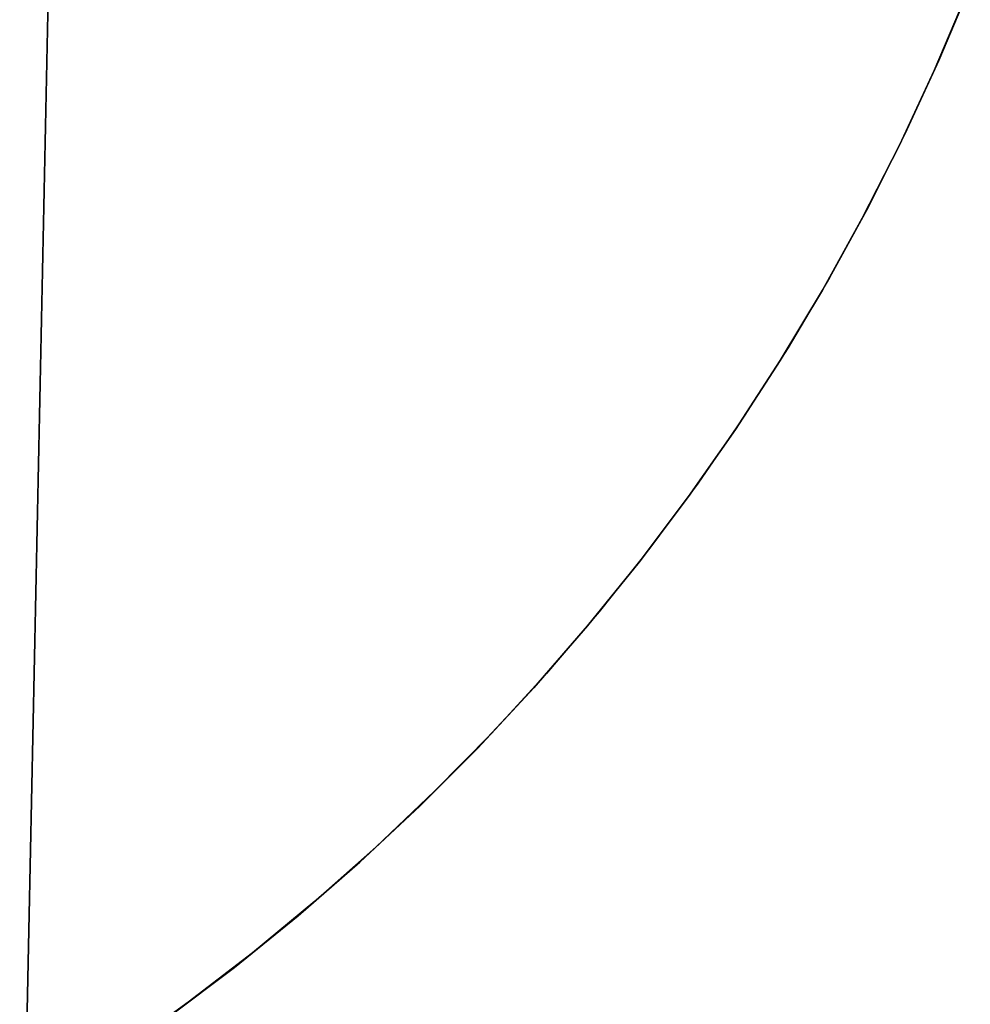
# Model space of a CAD drawing. Header units: millimetres. Extents: x -273 to 273, y -240 to 302.
# Tile 49 of 256: x -157.8 to -152.55, y -163.42 to -157.98. Entities that reach past the tile are written whole.
import ezdxf

# ---------------------------------------------------------------- set-up
doc = ezdxf.new("R2010")
doc.units = ezdxf.units.MM
doc.header["$MEASUREMENT"] = 0
doc.layers.add('IGES level 1', color=7, linetype='Continuous', true_color=0x3e413d)
doc.layers.add('IGES level 2', color=7, linetype='Continuous', true_color=0x008000)

msp = doc.modelspace()

# ---------------------------------------------------------------- linework, layer by layer
at = {"layer": 'IGES level 1'}
for p, q in [((-152.5485, -157.7927, 416.6101), (-152.7221, -158.2066, 416.6101)), ((-152.7483, -158.2634, 417.5686), (-152.5711, -157.8456, 417.5497)), ((-152.571, -157.8456, 414.1479), (-152.7483, -158.2633, 414.1667)), ((-152.7483, -158.2633, 414.1669), (-152.571, -157.8456, 414.148)), ((-152.5711, -157.8456, 417.5498), (-152.7483, -158.2634, 417.5687)), ((-152.7221, -158.2066, 416.6101), (-152.9098, -158.6142, 416.6101)), ((-152.94, -158.6746, 417.5884), (-152.7483, -158.2634, 417.5686)), ((-152.7483, -158.2634, 417.5687), (-152.94, -158.6746, 417.5885)), ((-152.7483, -158.2633, 414.1667), (-152.9399, -158.6746, 414.1865)), ((-152.9399, -158.6746, 414.1866), (-152.7483, -158.2633, 414.1669)), ((-152.9098, -158.6142, 416.6101), (-153.1114, -159.0151, 416.6101)), ((-153.1458, -159.0789, 417.609), (-152.94, -158.6746, 417.5884)), ((-152.9399, -158.6746, 414.1865), (-153.1458, -159.0789, 414.207)), ((-153.1458, -159.0789, 414.2072), (-152.9399, -158.6746, 414.1866)), ((-152.94, -158.6746, 417.5885), (-153.1458, -159.0789, 417.6091)), ((-153.1114, -159.0151, 416.6101), (-153.3268, -159.4088, 416.6101)), ((-153.3656, -159.4758, 417.6304), (-153.1458, -159.0789, 417.609)), ((-153.1458, -159.0789, 414.207), (-153.3656, -159.4758, 414.2284)), ((-153.3656, -159.4758, 414.2285), (-153.1458, -159.0789, 414.2072)), ((-153.1458, -159.0789, 417.6091), (-153.3656, -159.4758, 417.6305)), ((-153.3268, -159.4088, 416.6101), (-153.5557, -159.7949, 416.6101)), ((-153.5991, -159.8647, 417.6526), (-153.3656, -159.4758, 417.6304)), ((-153.3656, -159.4758, 414.2284), (-153.5991, -159.8647, 414.2505)), ((-153.5991, -159.8647, 414.2507), (-153.3656, -159.4758, 414.2285)), ((-153.3656, -159.4758, 417.6305), (-153.5991, -159.8647, 417.6527)), ((-153.5557, -159.7949, 416.6101), (-153.7977, -160.1728, 416.6101)), ((-153.846, -160.2452, 417.6755), (-153.5991, -159.8647, 417.6526)), ((-153.5991, -159.8647, 414.2505), (-153.846, -160.2452, 414.2734)), ((-153.846, -160.2452, 414.2736), (-153.5991, -159.8647, 414.2507)), ((-153.5991, -159.8647, 417.6527), (-153.846, -160.2452, 417.6756)), ((-153.7977, -160.1728, 416.6101), (-154.0526, -160.5421, 416.6101)), ((-154.106, -160.6169, 417.6991), (-153.846, -160.2452, 417.6755)), ((-153.846, -160.2452, 417.6756), (-154.106, -160.6169, 417.6993)), ((-153.846, -160.2452, 414.2734), (-154.1059, -160.6169, 414.297)), ((-154.1059, -160.6169, 414.2972), (-153.846, -160.2452, 414.2736)), ((-154.0526, -160.5421, 416.6101), (-154.3202, -160.9024, 416.6101)), ((-154.3787, -160.9792, 417.7235), (-154.106, -160.6169, 417.6991)), ((-154.1059, -160.6169, 414.297), (-154.3787, -160.9792, 414.3213)), ((-154.3787, -160.9792, 414.3215), (-154.1059, -160.6169, 414.2972)), ((-154.106, -160.6169, 417.6993), (-154.3787, -160.9792, 417.7236)), ((-154.3202, -160.9024, 416.6101), (-154.6, -161.2533, 416.6101)), ((-154.6639, -161.3318, 417.7485), (-154.3787, -160.9792, 417.7235)), ((-154.3787, -160.9792, 414.3213), (-154.6639, -161.3318, 414.3463)), ((-154.6639, -161.3318, 414.3464), (-154.3787, -160.9792, 414.3215)), ((-154.3787, -160.9792, 417.7236), (-154.6639, -161.3318, 417.7486)), ((-154.6, -161.2533, 416.6101), (-154.8917, -161.5943, 416.6101)), ((-154.9612, -161.6742, 417.7741), (-154.6639, -161.3318, 417.7485)), ((-154.6639, -161.3318, 414.3463), (-154.9612, -161.6742, 414.3718)), ((-154.9612, -161.6742, 414.372), (-154.6639, -161.3318, 414.3464)), ((-154.6639, -161.3318, 417.7486), (-154.9612, -161.6742, 417.7743)), ((-154.8917, -161.5943, 416.6101), (-155.1951, -161.925, 416.6101)), ((-155.2703, -162.006, 417.8003), (-154.9612, -161.6742, 417.7741)), ((-154.9612, -161.6742, 417.7743), (-155.2703, -162.006, 417.8005)), ((-154.9612, -161.6742, 414.3718), (-155.2702, -162.0059, 414.398)), ((-155.2702, -162.0059, 414.3982), (-154.9612, -161.6742, 414.372)), ((-155.1951, -161.925, 416.6101), (-155.5097, -162.2451, 416.6101)), ((-155.2702, -162.0059, 414.398), (-155.5907, -162.3267, 414.4248)), ((-155.5907, -162.3267, 417.8271), (-155.2703, -162.006, 417.8003)), ((-155.2703, -162.006, 417.8005), (-155.5907, -162.3267, 417.8273)), ((-155.5906, -162.3267, 414.425), (-155.2702, -162.0059, 414.3982)), ((-155.43, -162.1661, 417.8224), (-155.43, -162.1661, 414.4201)), ((-155.5097, -162.2451, 416.6101), (-155.8351, -162.5541, 416.6101)), ((-155.9221, -162.6361, 417.8545), (-155.5907, -162.3267, 417.8271)), ((-155.5907, -162.3267, 414.4248), (-155.922, -162.6361, 414.452)), ((-155.922, -162.6361, 414.4522), (-155.5906, -162.3267, 414.425)), ((-155.5907, -162.3267, 417.8273), (-155.922, -162.6361, 417.8547)), ((-155.8351, -162.5541, 416.6101), (-156.171, -162.8517, 416.6101)), ((-156.264, -162.9337, 417.8823), (-155.9221, -162.6361, 417.8545)), ((-155.922, -162.6361, 414.452), (-156.264, -162.9337, 414.4798)), ((-156.264, -162.9337, 414.48), (-155.922, -162.6361, 414.4522)), ((-155.922, -162.6361, 417.8547), (-156.264, -162.9337, 417.8825)), ((-156.171, -162.8517, 416.6101), (-156.517, -163.1375, 416.6101)), ((-156.6161, -163.2191, 417.9106), (-156.264, -162.9337, 417.8823)), ((-156.264, -162.9337, 414.4798), (-156.6161, -163.2191, 414.5081)), ((-156.6161, -163.2191, 414.5083), (-156.264, -162.9337, 414.48)), ((-156.264, -162.9337, 417.8825), (-156.6161, -163.2191, 417.9108)), ((-156.517, -163.1375, 416.6101), (-156.8726, -163.4112, 416.6101)), ((-156.978, -163.4921, 417.9394), (-156.6161, -163.2191, 417.9106)), ((-156.6161, -163.2191, 414.5081), (-156.9779, -163.4921, 414.5368)), ((-156.9779, -163.4921, 414.537), (-156.6161, -163.2191, 414.5083)), ((-156.6161, -163.2191, 417.9108), (-156.9779, -163.4921, 417.9396)), ((-156.8726, -163.4112, 416.6101), (-157.2375, -163.6725, 416.6101))]:
    msp.add_line(p, q, dxfattribs=at)
at = {"layer": 'IGES level 2', "color": 31, "true_color": 0xfabe47}
for p, q in [((-157.8029, -165.4056, 478.442), (-157.2805, -140.3481, 478.0094)), ((-157.2805, -140.3481, 478.0094), (-157.8029, -165.4056, 478.442))]:
    msp.add_line(p, q, dxfattribs=at)

doc.saveas('drawing.dxf')
